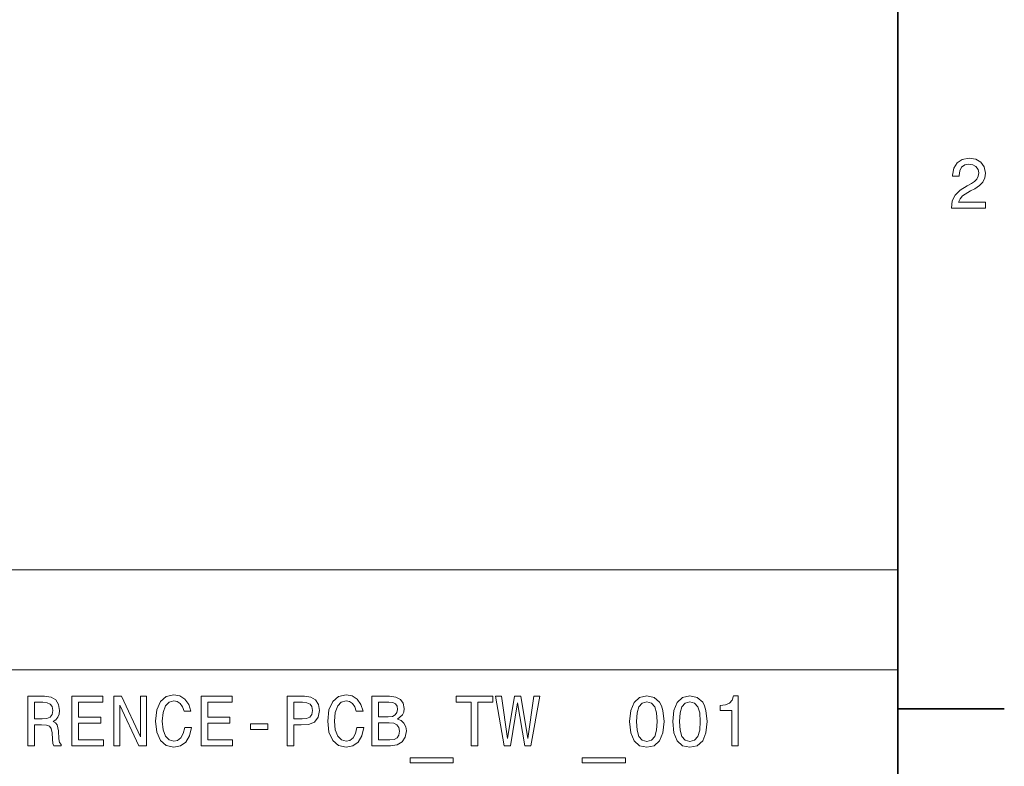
# Model space of a CAD drawing. Extents: x 0 to 420, y 0 to 297.
# Tile 18 of 25: x 348 to 418, y 70 to 123. Entities that reach past the tile are written whole.
import ezdxf

# ---------------------------------------------------------------- set-up
doc = ezdxf.new("R2010")
doc.units = 0

msp = doc.modelspace()

# ---------------------------------------------------------------- linework, layer by layer
at = {"color": 7, "lineweight": 35}
for p, q in [((410, 10), (410, 287)), ((410, 74.300003), (417.5, 74.300003))]:
    msp.add_line(p, q, dxfattribs=at)
at = {"color": 7, "lineweight": 13}
for p, q in [((274.414917, 84.093658), (410, 84.093658)), ((410, 84.093658), (410, 70)), ((274.414917, 77.046829), (410, 77.046829))]:
    msp.add_line(p, q, dxfattribs=at)
for points in [[(413.76947, 109.566788), (416.175079, 109.566788), (416.175079, 110.000504), (414.273773, 110.000504), (414.3797, 110.237534), (414.561249, 110.434219), (415.121033, 110.79229), (415.418579, 110.943588), (415.751434, 111.160446), (415.988464, 111.412613), (416.124634, 111.710159), (416.175079, 112.048058), (416.089355, 112.471687), (415.852325, 112.804543), (415.489197, 113.016357), (415.020172, 113.092003), (414.536041, 113.006271), (414.167877, 112.769234), (413.930847, 112.390999), (413.850159, 111.891716), (413.850159, 111.821114), (414.309082, 111.821114), (414.309082, 111.861458), (414.354462, 112.204399), (414.490631, 112.456558), (414.707489, 112.617943), (414.994965, 112.673416), (415.287476, 112.622986), (415.504333, 112.496902), (415.645538, 112.300217), (415.695984, 112.053101), (415.660675, 111.821114), (415.56485, 111.624428), (415.403473, 111.452957), (415.181549, 111.301659), (414.884003, 111.140274), (414.389771, 110.827591), (414.041779, 110.494743), (413.835022, 110.091286), (413.76947, 109.581917)], [(348.672852, 71.690201), (349.141846, 71.690201), (349.141846, 73.16787), (349.620972, 73.16787), (349.973999, 73.15274), (350.195892, 73.08213), (350.316925, 72.915703), (350.367371, 72.618156), (350.392578, 72.164261), (350.422852, 71.866714), (350.483337, 71.690201), (351.012878, 71.690201), (351.012878, 71.786018), (350.896912, 71.927231), (350.856567, 72.189484), (350.821259, 72.754318), (350.735535, 73.172913), (350.619507, 73.304031), (350.437958, 73.399857), (350.639709, 73.525932), (350.780914, 73.702446), (350.871674, 73.924347), (350.901947, 74.191643), (350.831329, 74.615273), (350.629608, 74.932999), (350.296753, 75.124641), (349.842865, 75.190201), (348.672852, 75.190201)], [(351.774414, 71.690201), (353.993439, 71.690201), (353.993439, 72.113831), (352.238403, 72.113831), (352.238403, 73.298988), (353.801819, 73.298988), (353.801819, 73.717575), (352.238403, 73.717575), (352.238403, 74.766571), (353.953094, 74.766571), (353.953094, 75.190201), (351.774414, 75.190201)], [(354.719666, 71.690201), (355.138245, 71.690201), (355.138245, 74.559799), (356.479767, 71.690201), (357.019379, 71.690201), (357.019379, 75.190201), (356.595764, 75.190201), (356.595764, 72.320602), (355.269379, 75.190201), (354.719666, 75.190201)], [(359.722565, 72.991356), (359.621704, 72.567726), (359.455261, 72.265129), (359.223267, 72.078529), (358.950928, 72.018013), (358.623138, 72.108788), (358.365936, 72.381126), (358.194458, 72.824928), (358.138977, 73.440201), (358.194458, 74.05043), (358.360901, 74.499275), (358.618103, 74.771614), (358.950928, 74.867432), (359.193024, 74.817001), (359.39978, 74.675789), (359.561157, 74.448845), (359.672119, 74.136169), (360.151245, 74.136169), (359.999939, 74.615273), (359.737671, 74.978386), (359.379608, 75.20533), (358.950928, 75.286026), (358.416351, 75.159943), (358.007874, 74.806915), (357.745605, 74.226944), (357.654846, 73.440201), (357.745605, 72.653458), (358.007874, 72.073486), (358.416351, 71.715416), (358.950928, 71.594383), (359.419952, 71.690201), (359.798218, 71.957489), (360.065491, 72.396255), (360.206726, 72.991356)], [(360.882507, 71.690201), (363.101532, 71.690201), (363.101532, 72.113831), (361.346497, 72.113831), (361.346497, 73.298988), (362.909882, 73.298988), (362.909882, 73.717575), (361.346497, 73.717575), (361.346497, 74.766571), (363.061188, 74.766571), (363.061188, 75.190201), (360.882507, 75.190201)], [(366.949524, 71.690201), (367.413483, 71.690201), (367.413483, 73.16787), (367.927887, 73.16787), (368.447357, 73.193085), (368.860901, 73.369598), (369.128174, 73.712532), (369.218964, 74.181557), (369.148376, 74.615273), (368.946625, 74.932999), (368.61377, 75.124641), (368.159882, 75.190201), (366.949524, 75.190201)], [(371.866669, 72.991356), (371.765808, 72.567726), (371.599365, 72.265129), (371.367371, 72.078529), (371.095032, 72.018013), (370.767242, 72.108788), (370.51004, 72.381126), (370.338562, 72.824928), (370.283081, 73.440201), (370.338562, 74.05043), (370.505005, 74.499275), (370.762207, 74.771614), (371.095032, 74.867432), (371.337128, 74.817001), (371.543884, 74.675789), (371.705261, 74.448845), (371.816223, 74.136169), (372.295349, 74.136169), (372.144043, 74.615273), (371.881775, 74.978386), (371.523712, 75.20533), (371.095032, 75.286026), (370.560455, 75.159943), (370.151978, 74.806915), (369.889709, 74.226944), (369.79895, 73.440201), (369.889709, 72.653458), (370.151978, 72.073486), (370.560455, 71.715416), (371.095032, 71.594383), (371.564056, 71.690201), (371.942322, 71.957489), (372.209595, 72.396255), (372.35083, 72.991356)], [(374.716095, 73.581413), (375.069122, 73.873917), (375.159882, 74.070602), (375.190155, 74.312683), (375.124573, 74.690918), (374.927917, 74.963257), (374.610168, 75.129684), (374.166382, 75.190201), (372.920715, 75.190201), (372.920715, 71.690201), (374.237, 71.690201), (374.705994, 71.760803), (375.053986, 71.967575), (375.270844, 72.295387), (375.346497, 72.739189), (375.301086, 73.036743), (375.180054, 73.283859), (374.983368, 73.465416)], [(379.925751, 71.690201), (380.389709, 71.690201), (380.389709, 74.766571), (381.448792, 74.766571), (381.448792, 75.190201), (378.861633, 75.190201), (378.861633, 74.766571), (379.925751, 74.766571)], [(382.240601, 71.690201), (382.684387, 71.690201), (383.188721, 74.726227), (383.70816, 71.690201), (384.131805, 71.690201), (384.74707, 75.195244), (384.343628, 75.195244), (383.909912, 72.214699), (383.410614, 75.195244), (382.971863, 75.195244), (382.482666, 72.214699), (382.04895, 75.195244), (381.635406, 75.195244)], [(391.086426, 73.399857), (391.162079, 72.60807), (391.399109, 72.043228), (391.777344, 71.700287), (392.301849, 71.589333), (392.821289, 71.700287), (393.199524, 72.043228), (393.431519, 72.60807), (393.512207, 73.399857), (393.431519, 74.1866), (393.335693, 74.499275), (393.199524, 74.756485), (392.821289, 75.099426), (392.301849, 75.215416), (391.777344, 75.099426), (391.399109, 74.751442), (391.162079, 74.1866)], [(394.122437, 73.399857), (394.19809, 72.60807), (394.43512, 72.043228), (394.813354, 71.700287), (395.33786, 71.589333), (395.8573, 71.700287), (396.235565, 72.043228), (396.46756, 72.60807), (396.548248, 73.399857), (396.46756, 74.1866), (396.371735, 74.499275), (396.235565, 74.756485), (395.8573, 75.099426), (395.33786, 75.215416), (394.813354, 75.099426), (394.43512, 74.751442), (394.19809, 74.1866)], [(398.283112, 71.690201), (398.742065, 71.690201), (398.742065, 75.215416), (398.399109, 75.215416), (398.308319, 74.907784), (398.12677, 74.701004), (397.849396, 74.579971), (397.466125, 74.539627), (397.466125, 74.181557), (398.283112, 74.181557)], [(349.711731, 74.761528), (350.019379, 74.73127), (350.236237, 74.635445), (350.372406, 74.458931), (350.417786, 74.181557), (350.367371, 73.889046), (350.231201, 73.712532), (349.999207, 73.621758), (349.681488, 73.596542), (349.141846, 73.596542), (349.141846, 74.761528)], [(368.033813, 74.761528), (368.336395, 74.73127), (368.558289, 74.635445), (368.689423, 74.458931), (368.734802, 74.181557), (368.684387, 73.889046), (368.548218, 73.712532), (368.316223, 73.621758), (367.998505, 73.596542), (367.413483, 73.596542), (367.413483, 74.761528)], [(374.070557, 73.737755), (373.384674, 73.737755), (373.384674, 74.771614), (374.110901, 74.771614), (374.38324, 74.741356), (374.57489, 74.650574), (374.690857, 74.494232), (374.731201, 74.262245), (374.685822, 74.030258), (374.564789, 73.868874), (374.358032, 73.768013)], [(391.570557, 73.399857), (391.610901, 74.010086), (391.737, 74.448845), (391.963928, 74.706055), (392.301849, 74.796829), (392.634705, 74.706055), (392.861633, 74.448845), (392.987732, 74.010086), (393.028076, 73.399857), (392.987732, 72.784584), (392.861633, 72.345818), (392.634705, 72.088615), (392.301849, 72.002884), (391.963928, 72.088615), (391.737, 72.345818), (391.610901, 72.784584)], [(394.606598, 73.399857), (394.646942, 74.010086), (394.77301, 74.448845), (394.999969, 74.706055), (395.33786, 74.796829), (395.670715, 74.706055), (395.897675, 74.448845), (396.023743, 74.010086), (396.064087, 73.399857), (396.023743, 72.784584), (395.897675, 72.345818), (395.670715, 72.088615), (395.33786, 72.002884), (394.999969, 72.088615), (394.77301, 72.345818), (394.646942, 72.784584)], [(364.367371, 72.8451), (365.58783, 72.8451), (365.58783, 73.243515), (364.367371, 73.243515)], [(374.181519, 72.108788), (373.384674, 72.108788), (373.384674, 73.314117), (374.136108, 73.314117), (374.453857, 73.278816), (374.680786, 73.172913), (374.816956, 72.991356), (374.862335, 72.729103), (374.816956, 72.451729), (374.690857, 72.260086), (374.479065, 72.144089)], [(375.603699, 70.853027), (375.603699, 70.5), (378.639709, 70.5), (378.639709, 70.853027)], [(387.747803, 70.853027), (387.747803, 70.5), (390.783813, 70.5), (390.783813, 70.853027)]]:
    msp.add_lwpolyline(points, close=True, dxfattribs=at)

doc.saveas('drawing.dxf')
